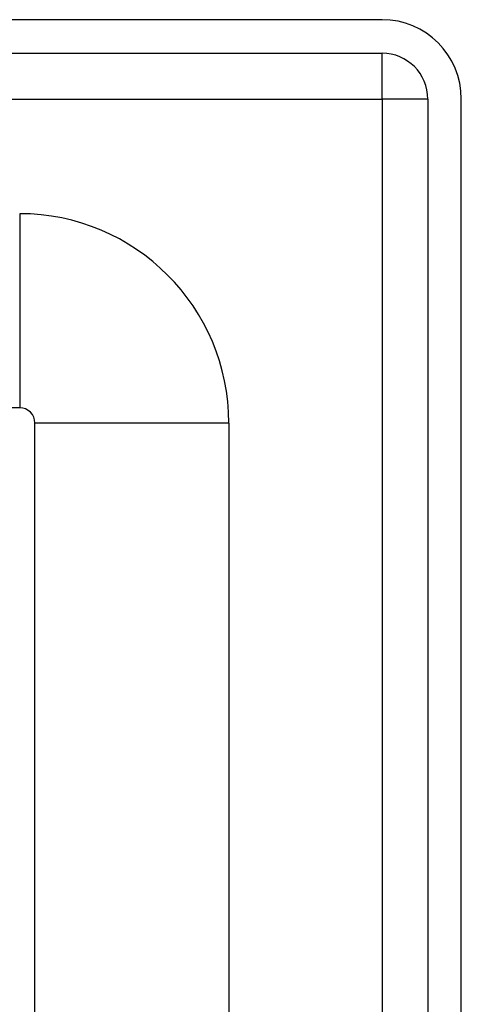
# Model space of a CAD drawing. Header units: inches. Extents: x 8 to 147, y 12 to 95.
# Tile 63 of 82: x 45.21 to 46.36, y 74.28 to 76.86. Entities that reach past the tile are written whole.
import ezdxf

# ---------------------------------------------------------------- set-up
doc = ezdxf.new("R2010")
doc.units = ezdxf.units.IN
doc.header["$LTSCALE"] = 9.374161
doc.header["$MEASUREMENT"] = 0
doc.layers.add('Visible Edges(ANSI)', color=7, linetype='Continuous', lineweight=25)
doc.layers.add('Visible Tangent Edges(ANSI)', color=7, linetype='Continuous', lineweight=25)

msp = doc.modelspace()

# ---------------------------------------------------------------- linework, layer by layer
at = {"layer": 'Visible Edges(ANSI)'}
for p, q in [((46.1551, 76.8574), (8.0382, 76.8574)), ((8.0382, 76.7698), (46.1551, 76.7698)), ((46.2749, 76.65), (46.2749, 73.4354)), ((46.3625, 73.4354), (46.3625, 76.65)), ((45.2071, 75.8433), (8.96, 75.8433)), ((45.247, 71.9452), (45.247, 75.8033)), ((45.754, 75.8033), (45.754, 72.9936))]:
    msp.add_line(p, q, dxfattribs=at)
for centre, radius in [((46.1551, 76.65), 0.2074), ((46.1551, 76.65), 0.1198), ((45.2071, 75.8033), 0.547), ((45.2071, 75.8033), 0.0399)]:
    msp.add_arc(centre, radius, 0, 90, dxfattribs=at)
at = {"layer": 'Visible Tangent Edges(ANSI)'}
for p, q in [((46.1551, 76.65), (46.1551, 76.7698)), ((8.0382, 76.65), (46.1551, 76.65)), ((46.2749, 76.65), (46.1551, 76.65)), ((46.1551, 76.65), (46.1551, 73.3435)), ((45.2071, 76.3503), (45.2071, 75.8433)), ((45.754, 75.8033), (45.247, 75.8033))]:
    msp.add_line(p, q, dxfattribs=at)

doc.saveas('drawing.dxf')
